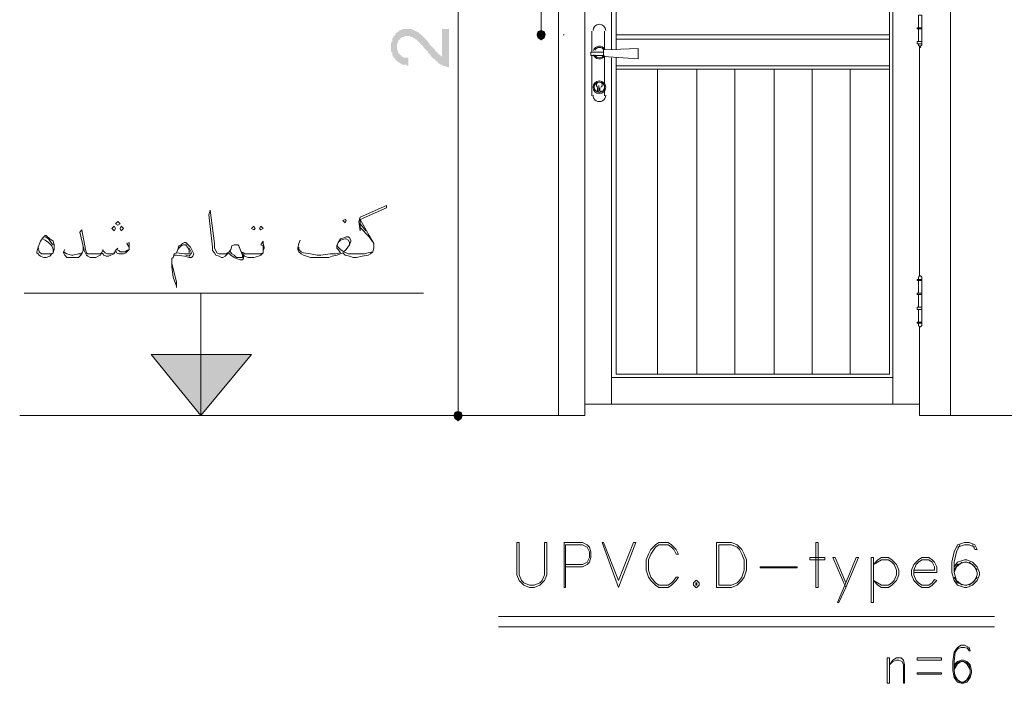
# Model space of a CAD drawing. Header units: metres. Extents: x 5.7 to 89.8, y 4 to 63.5.
# Tile 15 of 60: x 14.9 to 23.2, y 36.3 to 41.8. Entities that reach past the tile are written whole.
import ezdxf

# ---------------------------------------------------------------- set-up
doc = ezdxf.new("R2010")
doc.units = ezdxf.units.M
doc.header["$MEASUREMENT"] = 0
for name, color, linetype in [('PDF7_dim', 7, 'Continuous'), ('PDF7_Sym tip Door', 7, 'Continuous'), ('PDF7_textt', 7, 'Continuous'), ('PDF7_wall', 7, 'Continuous')]:
    doc.layers.add(name, color=color, linetype=linetype)

msp = doc.modelspace()

# ---------------------------------------------------------------- hatches: boundary and pattern name
at = {"layer": 'PDF7_dim', "transparency": 33554559}
msp.add_hatch(color=256, dxfattribs=at).paths.add_polyline_path([(18.4566, 41.7673), (18.5144, 41.7673), (18.5144, 41.4495), (18.5144, 41.4495), (18.5047, 41.4495), (18.4951, 41.4495), (18.4951, 41.4495), (18.4855, 41.4591), (18.4759, 41.4591), (18.4759, 41.4591), (18.4662, 41.4591), (18.4662, 41.4591), (18.4566, 41.4687), (18.4566, 41.4687), (18.447, 41.4687), (18.4373, 41.4784), (18.4373, 41.4784), (18.4277, 41.4784), (18.4277, 41.488), (18.4181, 41.488), (18.4181, 41.4976), (18.4084, 41.4976), (18.4084, 41.4976), (18.4084, 41.5073), (18.3988, 41.5073), (18.3988, 41.5169), (18.3892, 41.5169), (18.3892, 41.5169), (18.3795, 41.5265), (18.3795, 41.5265), (18.3699, 41.5362), (18.3699, 41.5362), (18.3603, 41.5458), (18.3603, 41.5554), (18.3506, 41.5554), (18.3506, 41.565), (18.341, 41.565), (18.341, 41.5747), (18.3314, 41.5843), (18.3314, 41.5843), (18.3218, 41.5939), (18.3121, 41.6036), (18.3121, 41.6036), (18.3025, 41.6132), (18.3025, 41.6228), (18.2929, 41.6228), (18.2929, 41.6325), (18.2832, 41.6325), (18.2832, 41.6421), (18.2736, 41.6421), (18.2736, 41.6517), (18.264, 41.6517), (18.264, 41.6614), (18.264, 41.6614), (18.2543, 41.6614), (18.2543, 41.671), (18.2447, 41.671), (18.2447, 41.671), (18.2447, 41.6806), (18.2351, 41.6806), (18.2351, 41.6806), (18.2254, 41.6903), (18.2158, 41.6903), (18.2158, 41.6999), (18.2062, 41.6999), (18.1965, 41.6999), (18.1965, 41.6999), (18.1869, 41.7095), (18.1773, 41.7095), (18.1773, 41.7095), (18.1677, 41.7095), (18.1677, 41.7095), (18.158, 41.7095), (18.1484, 41.7095), (18.1484, 41.7095), (18.1388, 41.6999), (18.1291, 41.6999), (18.1291, 41.6999), (18.1195, 41.6999), (18.1195, 41.6903), (18.1099, 41.6903), (18.1099, 41.6806), (18.1099, 41.6806), (18.1002, 41.6806), (18.1002, 41.671), (18.0906, 41.671), (18.0906, 41.6614), (18.0906, 41.6614), (18.0906, 41.6517), (18.081, 41.6421), (18.081, 41.6421), (18.081, 41.6325), (18.081, 41.6228), (18.081, 41.6132), (18.081, 41.6132), (18.081, 41.6036), (18.081, 41.5939), (18.081, 41.5939), (18.0906, 41.5843), (18.0906, 41.5747), (18.0906, 41.5747), (18.0906, 41.565), (18.1002, 41.565), (18.1002, 41.5554), (18.1099, 41.5554), (18.1099, 41.5458), (18.1099, 41.5458), (18.1195, 41.5458), (18.1195, 41.5362), (18.1291, 41.5362), (18.1291, 41.5362), (18.1388, 41.5265), (18.1484, 41.5265), (18.1484, 41.5265), (18.158, 41.5265), (18.1677, 41.5265), (18.1773, 41.5265), (18.1773, 41.5265), (18.1773, 41.4591), (18.1677, 41.4591), (18.158, 41.4687), (18.1484, 41.4687), (18.1484, 41.4687), (18.1388, 41.4687), (18.1291, 41.4687), (18.1195, 41.4687), (18.1195, 41.4784), (18.1099, 41.4784), (18.1099, 41.4784), (18.1002, 41.488), (18.1002, 41.488), (18.0906, 41.488), (18.081, 41.4976), (18.081, 41.4976), (18.081, 41.4976), (18.0713, 41.5073), (18.0713, 41.5073), (18.0617, 41.5169), (18.0617, 41.5169), (18.0617, 41.5265), (18.0521, 41.5265), (18.0521, 41.5362), (18.0521, 41.5362), (18.0424, 41.5458), (18.0424, 41.5554), (18.0424, 41.5554), (18.0424, 41.565), (18.0424, 41.5747), (18.0328, 41.5747), (18.0328, 41.5843), (18.0328, 41.5939), (18.0328, 41.5939), (18.0328, 41.6036), (18.0328, 41.6132), (18.0328, 41.6228), (18.0328, 41.6228), (18.0328, 41.6325), (18.0328, 41.6421), (18.0328, 41.6517), (18.0328, 41.6517), (18.0424, 41.6614), (18.0424, 41.671), (18.0424, 41.671), (18.0424, 41.6806), (18.0424, 41.6903), (18.0521, 41.6903), (18.0521, 41.6999), (18.0521, 41.6999), (18.0521, 41.7095), (18.0617, 41.7095), (18.0617, 41.7191), (18.0713, 41.7191), (18.0713, 41.7288), (18.0713, 41.7288), (18.081, 41.7384), (18.081, 41.7384), (18.0906, 41.7384), (18.0906, 41.748), (18.1002, 41.748), (18.1002, 41.7577), (18.1099, 41.7577), (18.1099, 41.7577), (18.1195, 41.7577), (18.1291, 41.7673), (18.1291, 41.7673), (18.1388, 41.7673), (18.1484, 41.7673), (18.1484, 41.7673), (18.158, 41.7673), (18.1677, 41.7673), (18.1677, 41.7673), (18.1773, 41.7673), (18.1773, 41.7673), (18.1869, 41.7673), (18.1965, 41.7673), (18.1965, 41.7673), (18.2062, 41.7673), (18.2158, 41.7577), (18.2158, 41.7577), (18.2254, 41.7577), (18.2254, 41.7577), (18.2351, 41.748), (18.2447, 41.748), (18.2447, 41.748), (18.2543, 41.7384), (18.2543, 41.7384), (18.264, 41.7384), (18.264, 41.7288), (18.2736, 41.7288), (18.2832, 41.7191), (18.2832, 41.7191), (18.2832, 41.7191), (18.2929, 41.7095), (18.2929, 41.7095), (18.2929, 41.7095), (18.3025, 41.6999), (18.3025, 41.6999), (18.3121, 41.6903), (18.3121, 41.6903), (18.3218, 41.6806), (18.3218, 41.6806), (18.3314, 41.671), (18.3314, 41.671), (18.341, 41.6614), (18.341, 41.6517), (18.3506, 41.6517), (18.3506, 41.6421), (18.3603, 41.6325), (18.3603, 41.6325), (18.3699, 41.6228), (18.3699, 41.6228), (18.3795, 41.6132), (18.3892, 41.6036), (18.3892, 41.6036), (18.3988, 41.5939), (18.3988, 41.5843), (18.4084, 41.5843), (18.4084, 41.5747), (18.4181, 41.5747), (18.4181, 41.565), (18.4181, 41.565), (18.4277, 41.565), (18.4277, 41.5554), (18.4277, 41.5554), (18.4373, 41.5554), (18.4373, 41.5458), (18.447, 41.5458), (18.447, 41.5458), (18.4566, 41.5362), (18.4566, 41.5362), (18.4566, 41.5362)])

# ---------------------------------------------------------------- linework, layer by layer
at = {"layer": 'PDF7_dim', "lineweight": 20}
for points in [[(18.5914, 45.3983), (18.5914, 45.3597), (18.5914, 38.6179), (18.5914, 38.5794)], [(19.2849, 44.8878), (19.2849, 44.8493), (19.2849, 41.7962), (19.2849, 41.7577)], [(19.4679, 41.7191), (19.4775, 41.7191)], [(18.5914, 38.5409), (18.3988, 38.5409)]]:
    msp.add_lwpolyline(points, dxfattribs=at)
at = {"layer": 'PDF7_dim', "transparency": 33554559}
for points in [[(19.2849, 41.7191), (19.256, 41.748), (19.2463, 41.7191)], [(19.2463, 41.7191), (19.256, 41.6903), (19.2849, 41.7191)], [(19.2849, 41.7577), (19.2849, 41.7191), (19.256, 41.748)], [(19.256, 41.6903), (19.2849, 41.7191), (19.2849, 41.671)], [(19.3138, 41.748), (19.2849, 41.7577), (19.2849, 41.7191)], [(19.2849, 41.7191), (19.3234, 41.7191), (19.3138, 41.748)], [(19.2849, 41.671), (19.3138, 41.6903), (19.2849, 41.7191)], [(19.3138, 41.6903), (19.2849, 41.7191), (19.3234, 41.7191)], [(18.5914, 38.5409), (18.5625, 38.5697), (18.5529, 38.5409)], [(18.5914, 38.5794), (18.5914, 38.5409), (18.5625, 38.5697)], [(18.6203, 38.5697), (18.5914, 38.5794), (18.5914, 38.5409)], [(18.5914, 38.5409), (18.63, 38.5409), (18.6203, 38.5697)], [(18.5529, 38.5409), (18.5625, 38.512), (18.5914, 38.5409)], [(18.5625, 38.512), (18.5914, 38.5409), (18.5914, 38.4927)], [(18.5914, 38.4927), (18.6203, 38.512), (18.5914, 38.5409)], [(18.6203, 38.512), (18.5914, 38.5409), (18.63, 38.5409)]]:
    msp.add_solid(points, dxfattribs=at)
at = {"layer": 'PDF7_Sym tip Door', "lineweight": 18}
for points in [[(22.4439, 44.3485), (22.4439, 45.1864), (19.6509, 45.1864), (19.6509, 38.5409), (19.4293, 38.5409), (19.4293, 45.4368), (22.7039, 45.4368), (22.7039, 38.5409), (22.4439, 38.5409), (22.4439, 39.2825)], [(19.6509, 44.3485), (19.6509, 45.1864), (19.6509, 38.5409), (19.6509, 39.2825)], [(19.8724, 45.1864), (19.8724, 41.5939)], [(22.2224, 38.6372), (22.2224, 45.1864)], [(19.9109, 41.5265), (19.9109, 38.8876), (22.1935, 38.8876), (22.1935, 44.9263), (19.9109, 44.9263), (19.9109, 41.5939)], [(19.7086, 41.5747), (19.7086, 41.748)], [(19.8146, 41.748), (19.8146, 41.5939)], [(22.1935, 41.7191), (19.9109, 41.7191)], [(22.1935, 41.6806), (19.9109, 41.6806)], [(19.6509, 39.7062), (19.6509, 41.6132)], [(22.4343, 41.6421), (22.4343, 41.6325), (22.4439, 41.6228), (22.4439, 41.6132), (22.4535, 41.6132), (22.4535, 41.6228), (22.4632, 41.6325), (22.4632, 41.6421)], [(22.4439, 39.7062), (22.4439, 41.6132)], [(19.805, 41.5458), (19.7568, 41.5458), (19.699, 41.5458), (19.699, 41.5747), (19.7568, 41.5747), (19.805, 41.5747)], [(19.7086, 41.2087), (19.7086, 41.5458)], [(19.8146, 41.5362), (19.8146, 41.2087)], [(19.8724, 41.5265), (19.8724, 38.6372)], [(22.1935, 41.4591), (19.9109, 41.4591)], [(22.1935, 41.4302), (19.9109, 41.4302)], [(20.2576, 38.8876), (20.2576, 41.4302)], [(20.5851, 38.8876), (20.5851, 41.4302)], [(20.9029, 38.8876), (20.9029, 41.4302)], [(21.2304, 38.8876), (21.2304, 41.4302)], [(21.5482, 38.8876), (21.5482, 41.4302)], [(21.866, 38.8876), (21.866, 41.4302)], [(19.7568, 41.2761), (19.7568, 41.2472)], [(19.7664, 41.2954), (19.7664, 41.2472), (19.7664, 41.2954)], [(19.7761, 41.2761), (19.7761, 41.2472)], [(22.4343, 39.6773), (22.4343, 39.6966), (22.4439, 39.7062), (22.4535, 39.7062), (22.4632, 39.6966), (22.4632, 39.6773)], [(22.4343, 39.3113), (22.4343, 39.2921), (22.4439, 39.2825), (22.4535, 39.2825), (22.4632, 39.2921), (22.4632, 39.3113)], [(19.8724, 38.8587), (22.2224, 38.8587)], [(19.6509, 38.6372), (22.4439, 38.6372)]]:
    msp.add_lwpolyline(points, dxfattribs=at)
for points in [[(22.4343, 41.7769), (22.4632, 41.7769), (22.4632, 41.8829), (22.4343, 41.8829)], [(22.4632, 41.7673), (22.4246, 41.7673), (22.4246, 41.7769), (22.4632, 41.7769)], [(22.4343, 41.6614), (22.4632, 41.6614), (22.4632, 41.7673), (22.4343, 41.7673)], [(19.805, 41.5362), (20.0939, 41.5169), (20.0939, 41.6036), (19.805, 41.5939), (19.805, 41.565)], [(22.4632, 41.6421), (22.4246, 41.6421), (22.4246, 41.6614), (22.4632, 41.6614)], [(22.4632, 39.6677), (22.4246, 39.6677), (22.4246, 39.6773), (22.4632, 39.6773)], [(22.4343, 39.5618), (22.4632, 39.5618), (22.4632, 39.6677), (22.4343, 39.6677)], [(22.4632, 39.5521), (22.4246, 39.5521), (22.4246, 39.5618), (22.4632, 39.5618)], [(22.4343, 39.4462), (22.4632, 39.4462), (22.4632, 39.5521), (22.4343, 39.5521)], [(22.4632, 39.4269), (22.4246, 39.4269), (22.4246, 39.4462), (22.4632, 39.4462)], [(22.4343, 39.321), (22.4632, 39.321), (22.4632, 39.4269), (22.4343, 39.4269)], [(22.4632, 39.3113), (22.4246, 39.3113), (22.4246, 39.321), (22.4632, 39.321)]]:
    msp.add_lwpolyline(points, close=True, dxfattribs=at)
at = {"layer": 'PDF7_Sym tip Door', "lineweight": 9}
for points in [[(19.333, 37.4814), (19.3138, 37.4814), (19.3138, 37.2117), (19.2945, 37.1636), (19.2752, 37.1443), (19.2271, 37.1251), (19.1886, 37.1251), (19.1404, 37.1443), (19.1211, 37.1636), (19.1019, 37.2117), (19.1019, 37.4814), (19.0826, 37.4814), (19.0826, 37.2117), (19.1019, 37.1636), (19.1404, 37.1251), (19.1886, 37.1058), (19.2271, 37.1058), (19.2752, 37.1251), (19.3138, 37.1636), (19.333, 37.2117)], [(19.9302, 37.1058), (19.7953, 37.4814), (19.805, 37.4814), (19.9302, 37.1636), (20.0554, 37.4814), (20.0746, 37.4814)], [(20.431, 37.1925), (20.4117, 37.1925), (20.3925, 37.1636), (20.3732, 37.1443), (20.3443, 37.1251), (20.2673, 37.1251), (20.2384, 37.1443), (20.1998, 37.1925), (20.1806, 37.2503), (20.1806, 37.337), (20.1998, 37.3851), (20.2384, 37.4429), (20.2673, 37.4622), (20.3443, 37.4622), (20.3732, 37.4429), (20.3925, 37.4236), (20.4117, 37.3851), (20.431, 37.3851), (20.4117, 37.4236), (20.3732, 37.4622), (20.3443, 37.4814), (20.2673, 37.4814), (20.2384, 37.4622), (20.1998, 37.4236), (20.1806, 37.3851), (20.1613, 37.337), (20.1613, 37.2503), (20.1806, 37.1925), (20.1998, 37.1636), (20.2384, 37.1251), (20.2673, 37.1058), (20.3443, 37.1058), (20.3732, 37.1251), (20.4117, 37.1636)], [(20.7488, 37.1058), (20.874, 37.1058), (20.9222, 37.1251), (20.9607, 37.1636), (20.98, 37.1925), (20.9992, 37.2503), (20.9992, 37.337), (20.98, 37.3851), (20.9607, 37.4236), (20.9222, 37.4622), (20.874, 37.4814), (20.7488, 37.4814)], [(20.7681, 37.1251), (20.874, 37.1251), (20.9222, 37.1443), (20.9414, 37.1636), (20.9607, 37.1925), (20.98, 37.2503), (20.98, 37.337), (20.9607, 37.3851), (20.9414, 37.4236), (20.9222, 37.4429), (20.874, 37.4622), (20.7681, 37.4622)], [(21.5964, 37.1058), (21.5964, 37.4814), (21.5771, 37.4814), (21.5771, 37.1058)], [(21.6541, 37.337), (21.5289, 37.337), (21.5289, 37.3562), (21.6541, 37.3562)], [(21.7601, 36.9806), (21.7697, 36.9806), (21.8275, 37.1058), (21.9335, 37.3562), (21.9142, 37.3562), (21.8275, 37.1443)], [(22.0587, 36.9806), (22.0587, 37.3562), (22.0394, 37.3562), (22.0394, 36.9806)], [(22.0587, 37.1636), (22.1261, 37.1251), (22.1839, 37.1251), (22.2128, 37.1443), (22.232, 37.1636), (22.2513, 37.2117), (22.2513, 37.2503), (22.232, 37.2984), (22.2128, 37.3177), (22.1839, 37.337), (22.1261, 37.337), (22.0587, 37.2984), (22.0972, 37.337), (22.1261, 37.3562), (22.1839, 37.3562), (22.2128, 37.337), (22.2513, 37.2984), (22.2705, 37.2503), (22.2705, 37.2117), (22.2513, 37.1636), (22.2128, 37.1251), (22.1839, 37.1058), (22.1261, 37.1058), (22.0972, 37.1251)], [(21.423, 37.2695), (21.1148, 37.2695), (21.1148, 37.2792), (21.423, 37.2792)], [(20.5755, 37.1636), (20.5562, 37.1443), (20.5562, 37.1251), (20.5755, 37.1058), (20.5851, 37.1058), (20.6043, 37.1251), (20.6043, 37.1443), (20.5851, 37.1636)], [(20.5755, 37.1443), (20.5755, 37.1251), (20.5851, 37.1251), (20.5851, 37.1443)], [(22.1935, 36.3064), (22.1935, 36.5183), (22.1742, 36.5183), (22.1742, 36.3064)], [(22.3187, 36.3064), (22.3091, 36.3064), (22.3091, 36.4605), (22.2994, 36.4894), (22.2705, 36.499), (22.2513, 36.499), (22.2224, 36.4894), (22.1935, 36.4605), (22.2224, 36.499), (22.2513, 36.5183), (22.2898, 36.5183), (22.3091, 36.499), (22.3187, 36.4605)], [(22.6269, 36.499), (22.4246, 36.499), (22.4246, 36.5183), (22.6269, 36.5183)], [(22.6269, 36.3835), (22.4246, 36.3835), (22.4246, 36.3931), (22.6269, 36.3931)]]:
    msp.add_lwpolyline(points, close=True, dxfattribs=at)
for points in [[(19.4871, 37.2792), (19.6316, 37.2792), (19.6701, 37.2984), (19.6894, 37.3177), (19.699, 37.3562), (19.699, 37.4044), (19.6894, 37.4429), (19.6701, 37.4622), (19.6316, 37.4814), (19.4775, 37.4814), (19.4775, 37.1058), (19.4871, 37.1058), (19.4871, 37.4622), (19.6316, 37.4622), (19.6701, 37.4429), (19.6894, 37.4044), (19.6894, 37.3562), (19.6701, 37.3177), (19.6316, 37.2984), (19.4871, 37.2984)], [(22.8869, 37.4622), (22.9062, 37.4236), (22.9255, 37.4236), (22.9062, 37.4622), (22.858, 37.4814), (22.8195, 37.4814), (22.7617, 37.4622), (22.7328, 37.4044), (22.7136, 37.3177), (22.7136, 37.231), (22.7328, 37.1636), (22.7617, 37.1251), (22.8195, 37.1058), (22.8388, 37.1058), (22.8869, 37.1251), (22.9255, 37.1636), (22.9447, 37.2117), (22.9447, 37.231), (22.9255, 37.2792), (22.8869, 37.3177), (22.8388, 37.337), (22.8195, 37.337), (22.7617, 37.3177), (22.7328, 37.2792)], [(22.781, 37.4622), (22.7521, 37.4044), (22.7328, 37.3177), (22.7328, 37.231), (22.7521, 37.1636), (22.8003, 37.1251)], [(22.9062, 37.4429), (22.858, 37.4622), (22.8195, 37.4622), (22.7617, 37.4429)], [(21.8275, 37.1058), (21.7216, 37.3562), (21.7408, 37.3562), (21.8275, 37.1443)], [(22.3958, 37.231), (22.5884, 37.231), (22.5884, 37.2792), (22.5691, 37.3177), (22.5498, 37.337), (22.521, 37.3562), (22.4632, 37.3562), (22.4343, 37.337), (22.3958, 37.2984), (22.3765, 37.2503), (22.3765, 37.2117), (22.3958, 37.1636), (22.4343, 37.1251), (22.4632, 37.1058), (22.521, 37.1058), (22.5498, 37.1251), (22.5884, 37.1636), (22.5691, 37.1732), (22.5498, 37.1443), (22.521, 37.1251), (22.4632, 37.1251), (22.4343, 37.1443), (22.415, 37.1636), (22.3958, 37.2117), (22.3958, 37.2503), (22.415, 37.2984), (22.4343, 37.3177), (22.4632, 37.337), (22.521, 37.337), (22.5498, 37.3177), (22.5691, 37.2792), (22.5691, 37.2503), (22.3958, 37.2503)], [(22.9255, 37.2503), (22.8869, 37.2984), (22.8388, 37.3177), (22.8195, 37.3177), (22.7617, 37.2984), (22.7328, 37.2503)], [(22.8003, 37.3177), (22.7521, 37.2792), (22.7328, 37.231)], [(22.858, 37.1251), (22.9062, 37.1636), (22.9255, 37.2117), (22.9255, 37.231), (22.9062, 37.2792), (22.858, 37.3177)], [(22.7328, 37.1925), (22.7617, 37.1443), (22.8195, 37.1251), (22.8388, 37.1251), (22.8869, 37.1443), (22.9255, 37.1925)], [(18.9285, 36.865), (23.0699, 36.865)], [(18.9285, 36.7783), (23.0699, 36.7783)], [(22.8388, 36.605), (22.858, 36.5761), (22.8677, 36.5761), (22.858, 36.605), (22.8195, 36.6242), (22.7906, 36.6242), (22.7617, 36.605), (22.7328, 36.5665), (22.7232, 36.4894), (22.7232, 36.4124), (22.7328, 36.3546), (22.7617, 36.316), (22.7906, 36.3064), (22.8099, 36.3064), (22.8388, 36.316), (22.8677, 36.3546), (22.8773, 36.3931), (22.8773, 36.4124), (22.8677, 36.4605), (22.8388, 36.4894), (22.8099, 36.499), (22.7906, 36.499), (22.7617, 36.4894), (22.7328, 36.4605)], [(22.7714, 36.605), (22.7425, 36.5665), (22.7328, 36.4894), (22.7328, 36.4124), (22.7425, 36.3546), (22.781, 36.316)], [(22.858, 36.5953), (22.8195, 36.605), (22.7906, 36.605), (22.7617, 36.5953)], [(22.8677, 36.422), (22.8388, 36.4701), (22.8099, 36.4894), (22.7906, 36.4894), (22.7617, 36.4701), (22.7328, 36.422)], [(22.781, 36.4894), (22.7425, 36.4605), (22.7328, 36.4124)], [(22.8195, 36.316), (22.858, 36.3546), (22.8677, 36.3931), (22.8677, 36.4124), (22.858, 36.4605), (22.8195, 36.4894)], [(22.7328, 36.3835), (22.7617, 36.3353), (22.7906, 36.316), (22.8099, 36.316), (22.8388, 36.3353), (22.8677, 36.3835)]]:
    msp.add_lwpolyline(points, dxfattribs=at)
at = {"layer": 'PDF7_Sym tip Door', "lineweight": 18}
for radius in [0.053, 0.0433]:
    msp.add_circle((19.7712, 41.2809), radius, dxfattribs=at)
for centre, radius, start, end in [((19.7712, 41.7529), 0.053, 0.00547, 179.99996), ((19.7712, 41.5699), 0.053, 32.00302, 160.75737), ((19.7712, 41.5699), 0.0433, 27.0812, 152.92423), ((19.7712, 41.5699), 0.053, 199.24257, 328.12877), ((19.7712, 41.5699), 0.0433, 207.07584, 332.92416), ((19.7712, 41.3002), 0.0241, 303.74988, 236.25012), ((19.7712, 41.2135), 0.053, 179.99995, 0.00005), ((19.7712, 41.252), 0.0144, 179.99986, 0.00014)]:
    msp.add_arc(centre, radius, start, end, dxfattribs=at)
at = {"layer": 'PDF7_textt', "lineweight": 20}
for points in [[(17.272, 40.0048), (17.2623, 39.9759), (17.2527, 39.9374), (17.2527, 39.9277), (17.2623, 39.9085), (17.2816, 39.8892), (17.3008, 39.8796), (17.3586, 39.8603), (17.4164, 39.8603), (17.4453, 39.8603), (17.5127, 39.8603), (17.5416, 39.87), (17.5802, 39.8796), (17.609, 39.8892), (17.6283, 39.8989), (17.6379, 39.8892), (17.6476, 39.8796), (17.6861, 39.87), (17.715, 39.8603), (17.7246, 39.8603), (17.7439, 39.8603), (17.792, 39.87), (17.8402, 39.8796), (17.8595, 39.8892), (17.8787, 39.9085), (17.8883, 39.9374), (17.8883, 39.9566), (17.8883, 39.9759), (17.8498, 40.0433), (17.7728, 40.1782), (17.9943, 40.2745), (17.9943, 40.2937), (17.7728, 40.1974), (17.7631, 40.1589), (17.7728, 40.0818), (17.7728, 40.1782)], [(16.9638, 39.9181), (16.9638, 39.9277), (16.9638, 39.9566), (16.9445, 39.9663), (16.9638, 39.9952), (16.9638, 39.9759), (16.9734, 39.947), (16.9734, 39.9374), (16.9638, 39.9181), (16.9638, 39.8989), (16.9445, 39.8796), (16.9252, 39.87), (16.8867, 39.8603), (16.8482, 39.8603), (16.8385, 39.8603), (16.8097, 39.87), (16.8, 39.8796), (16.7808, 39.9085), (16.7615, 39.9566), (16.7519, 39.9663), (16.7422, 39.9663), (16.7326, 39.9663), (16.723, 39.9663), (16.7037, 39.9566), (16.6941, 39.9277), (16.6748, 39.8989), (16.6652, 39.8892), (16.6556, 39.8796), (16.6459, 39.87), (16.6267, 39.8603), (16.617, 39.8603), (16.5978, 39.87), (16.5689, 39.8796), (16.5592, 39.8989), (16.54, 39.9181), (16.54, 39.947), (16.5111, 40.2167), (16.5207, 40.2552), (16.5592, 39.9759), (16.5592, 39.9374), (16.5689, 39.9181), (16.5785, 39.8989), (16.5978, 39.8892), (16.617, 39.8892), (16.6267, 39.8892), (16.6556, 39.8892), (16.6652, 39.8989), (16.6748, 39.8989)], [(17.7728, 40.1396), (17.8209, 40.0818)], [(15.1435, 40.0337), (15.1724, 40.0144), (15.2012, 39.9759), (15.2109, 39.9663)], [(15.8465, 39.947), (15.8273, 39.9759), (15.8465, 39.9855), (15.8465, 39.9566), (15.8465, 39.947), (15.8465, 39.9277), (15.8273, 39.9085), (15.8176, 39.8989), (15.7984, 39.8892), (15.7791, 39.8892), (15.7599, 39.8892), (15.7406, 39.8989), (15.731, 39.9181), (15.7213, 39.8892), (15.6924, 39.8796), (15.6732, 39.87), (15.6539, 39.87), (15.6346, 39.8796), (15.625, 39.8892), (15.6154, 39.8989), (15.6058, 39.8796), (15.5865, 39.87), (15.5672, 39.8603), (15.5287, 39.8603), (15.5191, 39.8603), (15.4998, 39.87), (15.4902, 39.8796), (15.4709, 39.9181), (15.4324, 40.0722), (15.4517, 40.0915), (15.4805, 39.9277), (15.4902, 39.8989), (15.4998, 39.8892), (15.5191, 39.8892), (15.5287, 39.8892), (15.5769, 39.8892), (15.6058, 39.8892), (15.6154, 39.8989), (15.625, 39.9181), (15.6443, 39.8989), (15.6635, 39.8892), (15.6924, 39.8892), (15.7213, 39.8989), (15.731, 39.9181), (15.7406, 39.9277), (15.7599, 39.9181), (15.7695, 39.9085), (15.808, 39.9085), (15.8273, 39.9181), (15.8465, 39.9277)], [(17.8787, 39.9085), (17.8402, 39.8989), (17.8113, 39.8892), (17.7535, 39.8892), (17.7246, 39.8892), (17.7054, 39.8892), (17.6765, 39.8892), (17.6572, 39.8989), (17.6379, 39.9085), (17.6572, 39.9277), (17.6861, 39.9663), (17.6957, 39.9952), (17.6957, 40.0048), (17.6861, 40.0241), (17.6765, 40.0337), (17.6572, 40.0337), (17.6379, 40.0241), (17.609, 40.0144), (17.5898, 39.9855), (17.5802, 39.9566), (17.5802, 39.9374), (17.5898, 39.9277), (17.609, 39.8989), (17.5705, 39.8892), (17.5224, 39.8892), (17.4453, 39.8796), (17.4164, 39.8796), (17.3586, 39.8892), (17.3008, 39.8989), (17.2816, 39.9085), (17.2623, 39.9277), (17.2623, 39.947)], [(17.7728, 40.1107), (17.8498, 40.0337), (17.8883, 39.9759)], [(15.1242, 40.0144), (15.1435, 40.0048), (15.1724, 39.9855), (15.2012, 39.9566), (15.2109, 39.9277), (15.2109, 39.9085)], [(15.4613, 39.9566), (15.4613, 39.9181), (15.4517, 39.8892), (15.442, 39.8796), (15.4228, 39.8603), (15.3842, 39.8603), (15.365, 39.8603), (15.3264, 39.8603), (15.3072, 39.8796), (15.2976, 39.8989), (15.2976, 39.9085), (15.3072, 39.9277)], [(16.251, 39.9277), (16.2607, 39.9374), (16.2799, 39.9566), (16.2992, 39.9663), (16.3185, 39.9663), (16.3377, 39.9374), (16.3474, 39.9181), (16.3474, 39.8989), (16.3474, 39.8892), (16.3377, 39.8892), (16.3088, 39.8892), (16.2414, 39.8989), (16.2222, 39.8892), (16.2125, 39.8603), (16.2029, 39.8507), (16.2029, 39.8122), (16.2029, 39.7833), (16.2125, 39.6966), (16.2414, 39.6195), (16.2414, 39.6099), (16.2414, 39.6195), (16.2414, 39.6581), (16.2125, 39.764), (16.2029, 39.8122)], [(16.2414, 39.8989), (16.251, 39.9277), (16.2607, 39.9566), (16.2799, 39.9663), (16.2896, 39.9759), (16.3088, 39.9855), (16.3185, 39.9855), (16.3281, 39.9759), (16.357, 39.947), (16.3763, 39.9085), (16.3859, 39.8892), (16.3763, 39.87), (16.3666, 39.8603), (16.3474, 39.8603), (16.3088, 39.87), (16.2414, 39.8796), (16.2222, 39.8796), (16.2125, 39.8603)], [(16.7615, 39.9566), (16.7711, 39.9277), (16.7904, 39.8796), (16.7904, 39.8603), (16.7808, 39.8603), (16.7711, 39.8603), (16.7422, 39.8603), (16.723, 39.8796), (16.7037, 39.8892), (16.6844, 39.9181)], [(17.5802, 39.9663), (17.5898, 39.947), (17.609, 39.9277), (17.6379, 39.9085)], [(17.6861, 39.9663), (17.6861, 39.9855), (17.6765, 40.0048), (17.6572, 40.0144), (17.6476, 40.0144), (17.609, 40.0048), (17.5898, 39.9855)], [(15.2012, 39.8892), (15.1627, 39.8892), (15.1338, 39.8892), (15.1146, 39.8892), (15.0953, 39.9085), (15.0857, 39.947)], [(15.2976, 39.9085), (15.3264, 39.8892), (15.365, 39.8796), (15.3746, 39.8796), (15.4228, 39.8892), (15.442, 39.8892), (15.4517, 39.8989)], [(15.625, 39.9277), (15.625, 39.9181)], [(15.7502, 39.9374), (15.7406, 39.9277)], [(16.3474, 39.9374), (16.3666, 39.8989), (16.3474, 39.87), (16.3185, 39.8796)], [(16.8, 39.8796), (16.8, 39.8603), (16.8, 39.8507), (16.7904, 39.8411), (16.7711, 39.8411), (16.7422, 39.8507), (16.723, 39.8603), (16.6941, 39.8796), (16.6748, 39.8989), (16.6941, 39.9277)], [(16.7808, 39.9085), (16.8, 39.8989), (16.8097, 39.8892), (16.8385, 39.8892), (16.8482, 39.8892), (16.8963, 39.8892), (16.9445, 39.8892), (16.9638, 39.8989)], [(14.9701, 39.5618), (18.3025, 39.5618)], [(16.4437, 39.5618), (16.4437, 38.5409), (16.8674, 39.0513), (16.0295, 39.0513), (16.4437, 38.5409)]]:
    msp.add_lwpolyline(points, dxfattribs=at)
for points in [[(15.7213, 40.0818), (15.731, 40.1011), (15.7213, 40.1204), (15.7021, 40.1011)], [(15.7502, 40.13), (15.7695, 40.1396), (15.7502, 40.1589), (15.731, 40.1396)], [(15.7791, 40.0818), (15.7984, 40.1011), (15.7791, 40.1204), (15.7695, 40.1011)], [(16.8867, 40.1204), (16.8963, 40.1011), (16.8867, 40.0915), (16.8674, 40.1011)], [(16.9445, 40.1204), (16.9638, 40.1011), (16.9445, 40.0915), (16.9349, 40.1011)], [(17.6476, 40.1493), (17.6572, 40.1685), (17.6476, 40.1782), (17.6283, 40.1685)], [(15.1435, 40.0433), (15.1531, 40.0433), (15.182, 40.0144), (15.2109, 39.9952), (15.2205, 39.9663), (15.2205, 39.947), (15.2205, 39.9277), (15.2109, 39.8989), (15.2012, 39.8892), (15.182, 39.87), (15.1531, 39.8603), (15.1338, 39.8603), (15.1049, 39.87), (15.0953, 39.8796), (15.0857, 39.8892), (15.076, 39.8989), (15.076, 39.9085), (15.0857, 39.947), (15.1049, 39.9952), (15.1242, 40.0241)]]:
    msp.add_lwpolyline(points, close=True, dxfattribs=at)
at = {"layer": 'PDF7_textt', "transparency": 33554559}
for points in [[(16.0295, 39.0513), (16.4437, 39.0513), (16.4437, 38.5409)], [(16.4437, 39.0513), (16.4437, 38.5409), (16.8674, 39.0513)]]:
    msp.add_solid(points, dxfattribs=at)
at = {"layer": 'PDF7_wall', "lineweight": 18}
for points in [[(19.4293, 38.5409), (14.9316, 38.5409)], [(26.0171, 38.5409), (22.7039, 38.5409)]]:
    msp.add_lwpolyline(points, dxfattribs=at)

doc.saveas('drawing.dxf')
